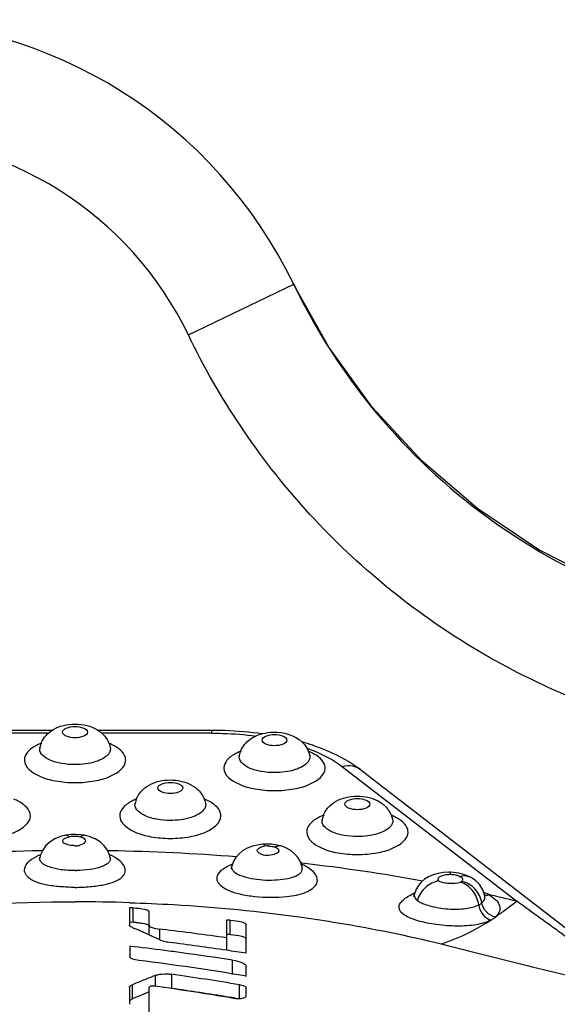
# Model space of a CAD drawing. Header units: millimetres. Extents: x 0 to 420, y 0 to 297.
# Tile 83 of 105: x 199.31 to 201.38, y 241.39 to 245.18. Entities that reach past the tile are written whole.
import ezdxf

# ---------------------------------------------------------------- set-up
doc = ezdxf.new("R2010")
doc.units = ezdxf.units.MM
doc.header["$LTSCALE"] = 23.1
doc.layers.get('0').update_dxf_attribs({"linetype": 'CONTINUOUS'})
doc.layers.add('DIM_PILOTEES', color=7, linetype='CONTINUOUS')
doc.styles.get("Standard").update_dxf_attribs({"font": 'txt', "width": 0.7})
doc.dimstyles.new('DIMSTYLE_4', dxfattribs={"dimtxt": 2.5, "dimasz": 3.5, "dimexe": 2, "dimexo": 0, "dimtad": 1, "dimdec": 0, "dimlfac": 3.333333, "dimdsep": 46, "dimtxsty": 'Standard', "dimblk": '_FILLED', "dimblk1": '_FILLED', "dimblk2": '_FILLED', "dimcen": 0.09, "dimazin": 2, "dimtp": 0.5, "dimtm": 0.5, "dimtfac": 1, "dimtdec": 0, "dimtofl": 0, "dimtmove": 0, "dimatfit": 3, "dimldrblk": '_FILLED', "dimfxl": 0, "dimtolj": 1, "dimarcsym": 0})

# ---------------------------------------------------------------- blocks, each defined once
blk = doc.blocks.new('_FILLED')
at = {"color": 0, "linetype": 'ByBlock'}
blk.add_solid([(0, 0), (-1, 0.1429), (-1, -0.1429)], dxfattribs=at)
blk = doc.blocks.new('*D10')
at = {"layer": 'DIM_PILOTEES', "color": 2, "linetype": 'Continuous'}
for p, q in [((198.7401, 245.1822), (148.7401, 245.1822)), ((150.7401, 245.1822), (150.7401, 221.1085)), ((150.7401, 197.0349), (150.7401, 221.1085)), ((209.3901, 197.0349), (148.7401, 197.0349))]:
    blk.add_line(p, q, dxfattribs=at)
at = {"layer": 'DIM_PILOTEES', "color": 2, "linetype": 'Continuous', "xscale": 3.5, "yscale": 3.5, "zscale": 3.5}
for p, rotation in [((150.7401, 245.1822), 90), ((150.7401, 197.0349), 270)]:
    blk.add_blockref('_FILLED', p, dxfattribs=dict(at, rotation=rotation))
at = {"layer": 'DIM_PILOTEES', "color": 2, "linetype": 'Continuous', "insert": (147.6151, 221.1085), "char_height": 2.5, "width": 8.035714, "attachment_point": 2, "rotation": 90, "line_spacing_factor": 0.9}
blk.add_mtext('{\\ftxt;\\W0.0001;\\H0.0001;\\~}{\\ftxt;\\W2.1428571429;\\H2.5; }{\\ftxt;\\W0.0001;\\H0.0001;\\~}', dxfattribs=at)

msp = doc.modelspace()

# ---------------------------------------------------------------- linework, layer by layer
at = {"color": 7, "linetype": 'Continuous'}
for p, q in [((199.9566, 243.9675), (200.3621, 244.1626)), ((201.3069, 243.1401), (201.0715, 243.2976)), ((198.9931, 242.4452), (199.4341, 242.4452)), ((199.6059, 242.4452), (200.0471, 242.4452)), ((200.0471, 242.4331), (200.0471, 242.4452)), ((199.4172, 242.4331), (198.993, 242.4331)), ((200.0471, 242.4331), (199.6224, 242.4331)), ((199.3845, 242.3782), (199.3846, 242.3786)), ((199.6556, 242.3786), (199.6556, 242.3785)), ((199.6556, 242.3785), (199.6563, 242.3725)), ((200.1526, 242.3474), (200.1527, 242.3478)), ((200.4237, 242.3478), (200.4238, 242.3476)), ((200.4238, 242.3476), (200.4244, 242.3416)), ((200.5502, 242.3036), (201.2215, 241.7853)), ((200.6211, 242.2916), (201.6539, 241.4942)), ((199.7514, 242.1633), (199.7515, 242.1636)), ((200.0225, 242.1636), (200.0226, 242.1635)), ((200.0226, 242.1635), (200.0232, 242.1575)), ((200.4719, 242.1009), (200.472, 242.1013)), ((200.743, 242.1013), (200.743, 242.1011)), ((200.743, 242.1011), (200.7437, 242.0951)), ((199.3944, 241.9799), (199.3842, 241.9798)), ((199.656, 241.9798), (199.6458, 241.9799)), ((200.2433, 242.0052), (200.2432, 242.0052)), ((200.2839, 241.9957), (200.2897, 241.9942)), ((199.3845, 241.9538), (199.3846, 241.9542)), ((199.6555, 241.9543), (199.6527, 241.9643)), ((199.6555, 241.9543), (199.6556, 241.9538)), ((200.124, 241.9203), (200.1243, 241.9213)), ((200.3939, 241.92), (200.3879, 241.9371)), ((200.3953, 241.9316), (200.3896, 241.9323)), ((200.3953, 241.9315), (200.3896, 241.9322)), ((200.3937, 241.9188), (200.3939, 241.9033)), ((200.9655, 241.8893), (200.9657, 241.8968)), ((200.9965, 241.8837), (201.0013, 241.8816)), ((201.04, 241.8794), (201.04, 241.8793)), ((201.0972, 241.8083), (201.1024, 241.8085)), ((201.098, 241.8057), (201.098, 241.8059)), ((199.7297, 241.7597), (199.7297, 241.6931)), ((199.7442, 241.7594), (199.7297, 241.7597)), ((199.7442, 241.7039), (199.7442, 241.7594)), ((199.8059, 241.6554), (199.8059, 241.7448)), ((199.7442, 241.7039), (199.7297, 241.7042)), ((199.7382, 241.6854), (199.7484, 241.681)), ((199.8459, 241.6777), (199.8459, 241.637)), ((199.8559, 241.6766), (199.8459, 241.6777)), ((200.1036, 241.7131), (200.1036, 241.5964)), ((200.118, 241.7124), (200.1036, 241.7131)), ((200.118, 241.657), (200.118, 241.7124)), ((200.1797, 241.5849), (200.1797, 241.695)), ((199.8059, 241.6554), (199.8138, 241.6518)), ((200.118, 241.657), (200.1036, 241.6577)), ((199.731, 241.6122), (199.7308, 241.5722)), ((200.9295, 241.6212), (200.9542, 241.6151)), ((200.1265, 241.5037), (200.1265, 241.5584)), ((200.1796, 241.4971), (200.1797, 241.5339)), ((199.8299, 241.4581), (199.8299, 241.4998)), ((199.8922, 241.5038), (199.8922, 241.4493)), ((200.1739, 241.498), (200.1796, 241.4971)), ((199.7297, 241.4527), (199.7297, 241.3883)), ((199.7412, 241.4093), (199.7412, 241.4637)), ((199.8059, 241.3378), (199.8059, 241.4538)), ((200.153, 241.4093), (200.153, 241.4637)), ((200.1797, 241.4215), (200.1797, 241.4505)), ((199.7468, 241.4117), (199.7412, 241.4093)), ((199.8059, 241.4358), (199.7855, 241.4276)), ((199.7377, 241.4077), (199.7412, 241.4093))]:
    msp.add_line(p, q, dxfattribs=at)
for points in [[(201.0715, 243.2976), (200.8564, 243.4816), (200.6644, 243.6898), (200.4977, 243.9199), (200.3607, 244.1656)], [(202.5633, 242.8105), (202.3827, 242.8141), (202.1003, 242.8473), (201.8249, 242.9134), (201.5592, 243.0114), (201.3069, 243.1401)], [(199.4843, 242.0394), (199.4684, 242.0358), (199.4453, 242.0272), (199.4246, 242.0148), (199.4082, 241.9998), (199.3958, 241.9827), (199.3876, 241.9648), (199.3846, 241.9542)], [(199.5562, 242.0395), (199.5412, 242.0416), (199.523, 242.0427), (199.5046, 242.0421), (199.4864, 242.0399), (199.4839, 242.0395)], [(199.6527, 241.9643), (199.6447, 241.9821), (199.6326, 241.999), (199.6168, 242.0138), (199.597, 242.0262), (199.5747, 242.035), (199.556, 242.0394)], [(200.2433, 242.0052), (200.2276, 242.0034), (200.2039, 241.9979), (200.1824, 241.9894), (200.1652, 241.9792), (200.1509, 241.9671), (200.1395, 241.9537), (200.1309, 241.9392), (200.125, 241.9239), (200.1243, 241.9213)], [(200.3161, 241.9973), (200.2971, 242.0021), (200.2766, 242.005), (200.2553, 242.0057), (200.2432, 242.0052)], [(200.3879, 241.9371), (200.379, 241.9528), (200.3668, 241.9673), (200.351, 241.9805), (200.332, 241.9911), (200.3161, 241.9972)], [(199.3846, 241.9538), (199.3832, 241.9491), (199.3819, 241.9466), (199.3817, 241.9463)], [(199.6558, 241.9487), (199.6582, 241.9464), (199.6582, 241.9465), (199.6569, 241.9491), (199.6555, 241.9537)], [(200.124, 241.9203), (200.1231, 241.9169), (200.1212, 241.9124), (200.1199, 241.9103), (200.1197, 241.9101)], [(200.3949, 241.9116), (200.3967, 241.9097), (200.3963, 241.9103), (200.3951, 241.9136), (200.3943, 241.9188)], [(200.9657, 241.8968), (200.9611, 241.8968), (200.9388, 241.8958), (200.918, 241.8925), (200.899, 241.8871), (200.8815, 241.8795), (200.8664, 241.87), (200.8532, 241.8585), (200.8423, 241.8456), (200.8339, 241.8314), (200.8281, 241.8165), (200.8274, 241.8141)], [(201.04, 241.8793), (201.0337, 241.8824), (201.0165, 241.8887), (200.9977, 241.8934), (200.9776, 241.8961), (200.9657, 241.8968)], [(201.09, 241.8297), (201.0786, 241.848), (201.0633, 241.864), (201.0451, 241.8766), (201.04, 241.8794)], [(201.098, 241.8059), (201.0971, 241.8097), (201.09, 241.8297)], [(200.827, 241.8143), (200.8255, 241.8097), (200.8234, 241.8055), (200.8223, 241.8041), (200.8224, 241.8041)], [(201.096, 241.8042), (201.099, 241.8015), (201.0997, 241.8008), (201.0984, 241.8041), (201.098, 241.8057)]]:
    msp.add_lwpolyline(points, dxfattribs=at)
for centre, radius, start, end in [((198.7401, 243.3822), 1.8, 25.6911, 90), ((198.7401, 243.3822), 1.35, 25.6911, 90), ((202.527, 245.2041), 2.4024, 205.6923, 233.8222), ((202.532, 245.2071), 2.4082, 215.6623, 218.7409), ((202.526, 245.2024), 2.4005, 233.8178, 270.9943), ((200.1371, 241.503), 0.9325, 71.352, 73.9325), ((199.4107, 242.3725), 0.0268, 174.6256, 179.9879), ((199.4117, 242.3724), 0.0278, 167.7745, 174.6074), ((199.4819, 242.3564), 0.0998, 156.5916, 167.3509), ((200.25, 242.3255), 0.0998, 156.5983, 167.3508), ((200.1532, 241.552), 0.8809, 71.1048, 71.3296), ((200.1789, 242.3416), 0.0268, 174.6259, 179.9879), ((200.1798, 242.3415), 0.0278, 167.7741, 174.6076), ((199.8488, 242.1414), 0.0998, 156.5916, 167.3509), ((199.7777, 242.1575), 0.0268, 174.6256, 179.9879), ((199.7786, 242.1574), 0.0278, 167.7745, 174.6074), ((200.4981, 242.0951), 0.0268, 174.6255, 179.988), ((200.4991, 242.095), 0.0278, 167.7742, 174.6073), ((200.5693, 242.079), 0.0998, 156.5919, 167.3509), ((199.5199, 241.9054), 0.13, 88.3793, 89.9151), ((199.5203, 241.9175), 0.1178, 83.5144, 88.426), ((199.5221, 241.9333), 0.1019, 79.9426, 83.5096), ((199.5179, 234.1873), 7.7936, 90.98346, 94.55863), ((199.4279, 241.5601), 0.4481, 78.0689, 79.6347), ((199.5185, 242.0726), 0.0741, 271.6143, 284.1889), ((199.5245, 234.2344), 7.7465, 85.43052, 89.02741), ((200.256, 241.9534), 0.045, 96.2961, 100.6082), ((200.2591, 241.879), 0.1194, 87.3627, 93.8734), ((200.2214, 241.6918), 0.2545, 112.0672, 114.7254), ((200.2641, 241.6383), 0.3165, 65.1945, 66.2378), ((199.617, 235.0823), 6.8934, 79.62555, 83.51673), ((200.2809, 241.6747), 0.2765, 64.3001, 65.19), ((199.5201, 242.344), 0.4405, 270.0244, 270.6617), ((200.9318, 241.5834), 0.2556, 114.9149, 116.4021), ((200.9371, 241.5721), 0.2681, 113.9766, 114.9193), ((199.8091, 236.0516), 5.905, 76.16155, 77.24409), ((199.5201, 235.2592), 6.5241, 88.15219, 90.00053), ((199.739, 241.4253), 0.2786, 86.4917, 88.9368), ((198.1654, 238.0423), 3.9681, 65.5807, 66.4884), ((198.5569, 230.7749), 10.9788, 81.90168, 83.2049), ((198.1228, 237.9484), 4.0712, 64.8827, 65.4576), ((198.4463, 230.6999), 10.9877, 82.58022, 83.28557), ((198.4856, 230.6611), 11.0543, 81.58401, 82.74051), ((198.439, 230.6438), 11.0442, 82.23405, 82.58064), ((198.4308, 230.5849), 11.1037, 81.21614, 82.23319), ((198.4744, 230.5841), 11.1322, 81.18815, 81.58479), ((198.3666, 230.5005), 11.1451, 80.66724, 82.78933), ((201.7045, 236.767), 5.0905, 111.6086, 112.1477), ((198.3187, 230.3896), 11.225, 80.59506, 81.94173), ((201.732, 236.6997), 5.1632, 112.1476, 112.6794), ((198.2485, 230.3238), 11.2458, 80.39949, 81.92539), ((198.3305, 230.4072), 11.152, 80.82076, 81.94994), ((201.7119, 236.6804), 5.1232, 112.0868, 112.5556), ((198.3207, 230.3455), 11.2144, 80.67037, 80.82165), ((200.145, 241.538), 0.1277, 267.1343, 270.7554)]:
    msp.add_arc(centre, radius, start, end, dxfattribs=at)
for points, knots in [([(202.5754, 242.3526), (202.3055, 242.3479), (201.7613, 242.4161), (201.0092, 242.7436), (200.3789, 243.2686), (200.0737, 243.7243), (199.9566, 243.9675)], [0, 0, 0, 0, 0.250016, 0.499999, 0.749983, 1, 1, 1, 1]), ([(199.434, 242.4456), (199.4592, 242.4611), (199.52, 242.4744), (199.5809, 242.4611), (199.6061, 242.4456)], [0, 0, 0, 0, 0.500246, 1, 1, 1, 1]), ([(199.472, 242.4369), (199.472, 242.4438), (199.491, 242.4571), (199.5201, 242.4591), (199.5491, 242.4571), (199.5681, 242.4438), (199.5681, 242.4369)], [0, 0, 0, 0, 0.187233, 0.499972, 0.81273, 1, 1, 1, 1]), ([(199.5681, 242.4369), (199.5681, 242.43), (199.5491, 242.4167), (199.5201, 242.4147), (199.491, 242.4167), (199.472, 242.43), (199.472, 242.4369)], [0, 0, 0, 0, 0.187233, 0.499972, 0.81273, 1, 1, 1, 1]), ([(199.6061, 242.4456), (199.6181, 242.4382), (199.64, 242.419), (199.6525, 242.3924), (199.6556, 242.3784)], [0, 0, 0, 0, 0.497032, 1, 1, 1, 1]), ([(200.0471, 242.4452), (200.0636, 242.4452), (200.129, 242.4441), (200.1943, 242.4384), (200.2427, 242.4314)], [0, 0, 0, 0, 0.252302, 1, 1, 1, 1]), ([(200.2422, 242.4313), (200.2555, 242.4347), (200.3078, 242.4417), (200.3666, 242.4263), (200.3948, 242.3988)], [0, 0, 0, 0, 0.25723, 1, 1, 1, 1]), ([(200.0471, 242.4331), (200.0613, 242.4331), (200.1178, 242.4321), (200.1743, 242.4275), (200.2161, 242.4218)], [0, 0, 0, 0, 0.252384, 1, 1, 1, 1]), ([(200.1584, 242.3652), (200.1657, 242.382), (200.19, 242.4119), (200.2246, 242.4268), (200.2422, 242.4313)], [0, 0, 0, 0, 0.501023, 1, 1, 1, 1]), ([(200.2402, 242.4061), (200.2402, 242.413), (200.2592, 242.4262), (200.2882, 242.4283), (200.3173, 242.4262), (200.3363, 242.413), (200.3363, 242.4061)], [0, 0, 0, 0, 0.187233, 0.499972, 0.81273, 1, 1, 1, 1]), ([(200.3363, 242.4061), (200.3363, 242.3992), (200.3173, 242.3859), (200.2882, 242.3839), (200.2592, 242.3859), (200.2402, 242.3992), (200.2402, 242.4061)], [0, 0, 0, 0, 0.187261, 0.5, 0.812739, 1, 1, 1, 1]), ([(199.3715, 242.3858), (199.3587, 242.3791), (199.337, 242.3651), (199.3251, 242.3402), (199.3251, 242.3295)], [0, 0, 0, 0, 0.5731, 1, 1, 1, 1]), ([(199.3846, 242.3786), (199.3844, 242.3779), (199.3844, 242.3773), (199.3829, 242.3746), (199.3833, 242.375)], [0, 0, 0, 0, 0.548265, 1, 1, 1, 1]), ([(199.5201, 242.3117), (199.5026, 242.3117), (199.4692, 242.3149), (199.4208, 242.327), (199.3839, 242.3529), (199.3839, 242.3725)], [0, 0, 0, 0, 0.333241, 0.626725, 1, 1, 1, 1]), ([(199.6563, 242.3725), (199.6563, 242.3676), (199.6543, 242.3608), (199.6507, 242.3552), (199.6497, 242.3538)], [0, 0, 0, 0, 0.729734, 1, 1, 1, 1]), ([(199.7151, 242.3295), (199.7151, 242.3356), (199.7106, 242.353), (199.6875, 242.3767), (199.6646, 242.3884), (199.6511, 242.3938)], [0, 0, 0, 0, 0.193723, 0.543404, 1, 1, 1, 1]), ([(200.4136, 242.375), (200.4269, 242.3702), (200.4747, 242.3512), (200.5206, 242.3264), (200.5502, 242.3036)], [0, 0, 0, 0, 0.275216, 1, 1, 1, 1]), ([(200.4832, 242.2986), (200.4832, 242.3048), (200.4787, 242.3222), (200.4557, 242.3458), (200.4327, 242.3576), (200.4193, 242.363)], [0, 0, 0, 0, 0.193723, 0.543404, 1, 1, 1, 1]), ([(200.4385, 242.3854), (200.4558, 242.3795), (200.5199, 242.3553), (200.5813, 242.3223), (200.6211, 242.2916)], [0, 0, 0, 0, 0.266431, 1, 1, 1, 1]), ([(199.3251, 242.3295), (199.3251, 242.3015), (199.3779, 242.2645), (199.4473, 242.2471), (199.5201, 242.2402), (199.5928, 242.2471), (199.6622, 242.2645), (199.7151, 242.3015), (199.7151, 242.3295)], [0, 0, 0, 0, 0.186594, 0.33338, 0.499983, 0.666587, 0.813386, 1, 1, 1, 1]), ([(199.6497, 242.3538), (199.6383, 242.3381), (199.5927, 242.3172), (199.5471, 242.3117), (199.5201, 242.3117)], [0, 0, 0, 0, 0.41751, 1, 1, 1, 1]), ([(200.1397, 242.3549), (200.1269, 242.3482), (200.1052, 242.3342), (200.0932, 242.3094), (200.0932, 242.2986)], [0, 0, 0, 0, 0.5731, 1, 1, 1, 1]), ([(200.1527, 242.3478), (200.1526, 242.3471), (200.1526, 242.3465), (200.1511, 242.3438), (200.1515, 242.3442)], [0, 0, 0, 0, 0.548265, 1, 1, 1, 1]), ([(200.2882, 242.2809), (200.2708, 242.2809), (200.2373, 242.2841), (200.189, 242.2962), (200.152, 242.3221), (200.152, 242.3416)], [0, 0, 0, 0, 0.333241, 0.626725, 1, 1, 1, 1]), ([(200.4178, 242.3229), (200.4065, 242.3073), (200.3609, 242.2864), (200.3152, 242.2809), (200.2882, 242.2809)], [0, 0, 0, 0, 0.41751, 1, 1, 1, 1]), ([(200.4244, 242.3416), (200.4244, 242.3367), (200.4225, 242.33), (200.4189, 242.3244), (200.4178, 242.3229)], [0, 0, 0, 0, 0.729724, 1, 1, 1, 1]), ([(200.0932, 242.2986), (200.0932, 242.2707), (200.1461, 242.2336), (200.2155, 242.2163), (200.2882, 242.2093), (200.361, 242.2163), (200.4303, 242.2336), (200.4832, 242.2707), (200.4832, 242.2986)], [0, 0, 0, 0, 0.186594, 0.33338, 0.499983, 0.666587, 0.813386, 1, 1, 1, 1]), ([(200.6213, 242.2914), (200.6119, 242.2987), (200.5881, 242.3087), (200.5626, 242.3068), (200.5501, 242.3036)], [0, 0, 0, 0, 0.479899, 1, 1, 1, 1]), ([(199.7572, 242.181), (199.7627, 242.1937), (199.7789, 242.2168), (199.8259, 242.2476), (199.8964, 242.2582), (199.9662, 242.2405), (200.0076, 242.2027), (200.0195, 242.1769), (200.0226, 242.1634)], [0, 0, 0, 0, 0.125392, 0.249052, 0.501185, 0.750299, 0.874423, 1, 1, 1, 1]), ([(199.839, 242.2219), (199.839, 242.2288), (199.858, 242.2421), (199.887, 242.2441), (199.916, 242.2421), (199.9351, 242.2288), (199.9351, 242.2219)], [0, 0, 0, 0, 0.187233, 0.499972, 0.81273, 1, 1, 1, 1]), ([(199.9351, 242.2219), (199.9351, 242.215), (199.9161, 242.2018), (199.887, 242.1997), (199.858, 242.2018), (199.839, 242.215), (199.839, 242.2219)], [0, 0, 0, 0, 0.187233, 0.499972, 0.81273, 1, 1, 1, 1]), ([(199.3481, 242.1145), (199.3481, 242.1206), (199.3436, 242.138), (199.3206, 242.1617), (199.2976, 242.1734), (199.2842, 242.1788)], [0, 0, 0, 0, 0.193723, 0.543404, 1, 1, 1, 1]), ([(199.7385, 242.1708), (199.7257, 242.1641), (199.704, 242.1501), (199.692, 242.1253), (199.692, 242.1145)], [0, 0, 0, 0, 0.5731, 1, 1, 1, 1]), ([(200.082, 242.1145), (200.082, 242.1206), (200.0775, 242.138), (200.0545, 242.1617), (200.0315, 242.1734), (200.0181, 242.1788)], [0, 0, 0, 0, 0.193723, 0.543404, 1, 1, 1, 1]), ([(200.4777, 242.1187), (200.4832, 242.1314), (200.4994, 242.1545), (200.5464, 242.1852), (200.6168, 242.1959), (200.6866, 242.1782), (200.7281, 242.1404), (200.74, 242.1146), (200.743, 242.1011)], [0, 0, 0, 0, 0.125392, 0.249052, 0.501185, 0.750299, 0.874423, 1, 1, 1, 1]), ([(200.5595, 242.1596), (200.5595, 242.1665), (200.5785, 242.1797), (200.6075, 242.1818), (200.6365, 242.1797), (200.6555, 242.1665), (200.6555, 242.1596)], [0, 0, 0, 0, 0.187233, 0.499972, 0.81273, 1, 1, 1, 1]), ([(199.7515, 242.1636), (199.7514, 242.163), (199.7513, 242.1623), (199.7499, 242.1596), (199.7503, 242.1601)], [0, 0, 0, 0, 0.548265, 1, 1, 1, 1]), ([(199.887, 242.0967), (199.8696, 242.0967), (199.8361, 242.0999), (199.7878, 242.1121), (199.7508, 242.1379), (199.7508, 242.1575)], [0, 0, 0, 0, 0.333241, 0.626725, 1, 1, 1, 1]), ([(200.0166, 242.1388), (200.0053, 242.1231), (199.9597, 242.1023), (199.914, 242.0967), (199.887, 242.0967)], [0, 0, 0, 0, 0.41751, 1, 1, 1, 1]), ([(200.0232, 242.1575), (200.0232, 242.1526), (200.0213, 242.1458), (200.0177, 242.1402), (200.0166, 242.1388)], [0, 0, 0, 0, 0.729734, 1, 1, 1, 1]), ([(200.6555, 242.1596), (200.6555, 242.1527), (200.6365, 242.1394), (200.6075, 242.1374), (200.5785, 242.1394), (200.5595, 242.1527), (200.5595, 242.1596)], [0, 0, 0, 0, 0.187233, 0.499972, 0.81273, 1, 1, 1, 1]), ([(198.9581, 242.1145), (198.9581, 242.0865), (199.011, 242.0495), (199.0803, 242.0321), (199.1531, 242.0252), (199.2259, 242.0321), (199.2952, 242.0495), (199.3481, 242.0865), (199.3481, 242.1145)], [0, 0, 0, 0, 0.186594, 0.33338, 0.499983, 0.666587, 0.813386, 1, 1, 1, 1]), ([(199.692, 242.1145), (199.692, 242.0865), (199.7449, 242.0495), (199.8143, 242.0321), (199.887, 242.0252), (199.9598, 242.0321), (200.0291, 242.0495), (200.082, 242.0865), (200.082, 242.1145)], [0, 0, 0, 0, 0.186594, 0.33338, 0.499983, 0.666587, 0.813386, 1, 1, 1, 1]), ([(200.4589, 242.1085), (200.4461, 242.1018), (200.4245, 242.0878), (200.4125, 242.0629), (200.4125, 242.0522)], [0, 0, 0, 0, 0.5731, 1, 1, 1, 1]), ([(200.472, 242.1013), (200.4718, 242.1006), (200.4718, 242.1), (200.4704, 242.0973), (200.4708, 242.0977)], [0, 0, 0, 0, 0.548265, 1, 1, 1, 1]), ([(200.6075, 242.0344), (200.5901, 242.0344), (200.5566, 242.0376), (200.5083, 242.0497), (200.4713, 242.0756), (200.4713, 242.0951)], [0, 0, 0, 0, 0.333241, 0.626725, 1, 1, 1, 1]), ([(200.7437, 242.0951), (200.7437, 242.0903), (200.7417, 242.0835), (200.7382, 242.0779), (200.7371, 242.0764)], [0, 0, 0, 0, 0.729734, 1, 1, 1, 1]), ([(200.8025, 242.0522), (200.8025, 242.0583), (200.798, 242.0757), (200.775, 242.0993), (200.752, 242.1111), (200.7386, 242.1165)], [0, 0, 0, 0, 0.193723, 0.543404, 1, 1, 1, 1]), ([(200.7371, 242.0764), (200.7257, 242.0608), (200.6801, 242.0399), (200.6345, 242.0344), (200.6075, 242.0344)], [0, 0, 0, 0, 0.41751, 1, 1, 1, 1]), ([(199.5002, 242.0337), (199.4962, 242.0326), (199.4894, 242.0307), (199.4807, 242.0272), (199.4749, 242.0238), (199.4712, 242.0192), (199.4718, 242.0158), (199.4725, 242.0145)], [0, 0, 0, 0, 0.338291, 0.563889, 0.74904, 0.883828, 1, 1, 1, 1]), ([(199.4843, 242.0394), (199.4884, 242.04), (199.4944, 242.0381), (199.499, 242.0347), (199.5002, 242.0337)], [0, 0, 0, 0, 0.717554, 1, 1, 1, 1]), ([(199.5399, 242.0337), (199.5411, 242.0347), (199.5458, 242.0381), (199.5519, 242.04), (199.556, 242.0394)], [0, 0, 0, 0, 0.282659, 1, 1, 1, 1]), ([(199.5399, 242.0337), (199.5432, 242.033), (199.5514, 242.031), (199.5609, 242.0231), (199.56, 242.0175)], [0, 0, 0, 0, 0.372767, 1, 1, 1, 1]), ([(200.4125, 242.0522), (200.4125, 242.0242), (200.4654, 241.9871), (200.5347, 241.9698), (200.6075, 241.9628), (200.6802, 241.9698), (200.7496, 241.9871), (200.8025, 242.0242), (200.8025, 242.0522)], [0, 0, 0, 0, 0.186594, 0.33338, 0.499983, 0.666587, 0.813386, 1, 1, 1, 1]), ([(199.4725, 242.0145), (199.475, 242.0099), (199.4886, 242.0043), (199.5009, 242.0023), (199.5085, 242.0009)], [0, 0, 0, 0, 0.401419, 1, 1, 1, 1]), ([(199.56, 242.0175), (199.5597, 242.0158), (199.555, 242.0066), (199.5445, 242.0027), (199.5366, 242.0008)], [0, 0, 0, 0, 0.179812, 1, 1, 1, 1]), ([(200.2398, 241.9654), (200.2374, 241.9665), (200.2329, 241.9692), (200.2269, 241.9729), (200.222, 241.9768), (200.2212, 241.9829), (200.2255, 241.9872), (200.2335, 241.9933), (200.2417, 241.9965), (200.2477, 241.9976)], [0, 0, 0, 0, 0.139848, 0.270254, 0.377343, 0.45928, 0.557192, 0.678726, 1, 1, 1, 1]), ([(200.2511, 241.9981), (200.2505, 241.9991), (200.2487, 242.0021), (200.2457, 242.0052), (200.2433, 242.0051)], [0, 0, 0, 0, 0.33552, 1, 1, 1, 1]), ([(200.2897, 241.9942), (200.293, 241.993), (200.2985, 241.9904), (200.3048, 241.9847), (200.3053, 241.9771), (200.3018, 241.9739), (200.3, 241.9724)], [0, 0, 0, 0, 0.340416, 0.584539, 0.772776, 1, 1, 1, 1]), ([(199.5201, 241.8387), (199.5004, 241.8389), (199.4627, 241.8405), (199.4105, 241.8471), (199.368, 241.8587), (199.3383, 241.8756), (199.3229, 241.8995), (199.3288, 241.9271), (199.3533, 241.9493), (199.375, 241.9604), (199.3879, 241.9657)], [0, 0, 0, 0, 0.189911, 0.364972, 0.508806, 0.613362, 0.690611, 0.765127, 0.864931, 1, 1, 1, 1]), ([(199.5202, 241.9036), (199.5021, 241.9035), (199.4685, 241.9055), (199.4293, 241.9135), (199.4047, 241.9237), (199.3921, 241.9322), (199.3844, 241.9424), (199.3838, 241.9503), (199.3845, 241.9538)], [0, 0, 0, 0, 0.348788, 0.643999, 0.761814, 0.856923, 0.932494, 1, 1, 1, 1]), ([(199.5201, 241.8387), (199.5394, 241.839), (199.5764, 241.8408), (199.628, 241.8475), (199.6702, 241.8591), (199.7007, 241.8746), (199.7169, 241.8985), (199.7095, 241.9255), (199.6866, 241.9472), (199.6661, 241.9588), (199.6539, 241.9642)], [0, 0, 0, 0, 0.189488, 0.364217, 0.509798, 0.617947, 0.695583, 0.770324, 0.869139, 1, 1, 1, 1]), ([(199.6557, 241.9538), (199.6563, 241.9504), (199.6558, 241.9427), (199.6485, 241.9326), (199.6364, 241.9243), (199.6129, 241.9142), (199.5752, 241.9061), (199.5428, 241.9038), (199.5251, 241.9036)], [0, 0, 0, 0, 0.068295, 0.144041, 0.239011, 0.356401, 0.650239, 1, 1, 1, 1]), ([(200.2916, 241.9677), (200.2837, 241.9644), (200.2664, 241.9614), (200.248, 241.9617), (200.2398, 241.9654)], [0, 0, 0, 0, 0.486808, 1, 1, 1, 1]), ([(200.0958, 241.9128), (200.0864, 241.9071), (200.0704, 241.8957), (200.0623, 241.8658), (200.083, 241.8431), (200.1132, 241.8246), (200.1586, 241.8114), (200.2336, 241.8002), (200.2945, 241.7994), (200.3352, 241.8037)], [0, 0, 0, 0, 0.09608, 0.164082, 0.238802, 0.338986, 0.475488, 0.644031, 1, 1, 1, 1]), ([(200.3781, 241.8862), (200.3692, 241.8808), (200.3465, 241.873), (200.3085, 241.8668), (200.2652, 241.8647), (200.2212, 241.8675), (200.1813, 241.8749), (200.1503, 241.8862), (200.1279, 241.8994), (200.1229, 241.9145), (200.1241, 241.9203)], [0, 0, 0, 0, 0.112515, 0.254238, 0.414895, 0.579156, 0.728675, 0.849313, 0.936348, 1, 1, 1, 1]), ([(200.3352, 241.8037), (200.3605, 241.8063), (200.3957, 241.8122), (200.4331, 241.8321), (200.4507, 241.8484), (200.4553, 241.87), (200.446, 241.8904), (200.4279, 241.9098), (200.4106, 241.9191), (200.4008, 241.9238)], [0, 0, 0, 0, 0.339526, 0.465565, 0.565671, 0.649146, 0.741023, 0.854428, 1, 1, 1, 1]), ([(200.3939, 241.92), (200.3939, 241.92), (200.3933, 241.9195), (200.3937, 241.9192), (200.3937, 241.9188)], [0, 0, 0, 0, 0.104328, 1, 1, 1, 1]), ([(200.9213, 241.8635), (200.9195, 241.866), (200.9161, 241.8739), (200.9289, 241.8824), (200.9443, 241.888), (200.958, 241.8891), (200.9655, 241.8893)], [0, 0, 0, 0, 0.152005, 0.343532, 0.628983, 1, 1, 1, 1]), ([(201.0013, 241.8816), (201.0057, 241.8795), (201.0124, 241.8754), (201.0128, 241.8661), (201.0102, 241.8631), (201.0087, 241.8618)], [0, 0, 0, 0, 0.567939, 0.768005, 1, 1, 1, 1]), ([(200.9213, 241.8635), (200.9023, 241.861), (200.8651, 241.8424), (200.8436, 241.8072), (200.8387, 241.7882)], [0, 0, 0, 0, 0.493149, 1, 1, 1, 1]), ([(200.9213, 241.8635), (200.9264, 241.8599), (200.9407, 241.8572), (200.9681, 241.8541), (200.9908, 241.8541), (201.0043, 241.8588)], [0, 0, 0, 0, 0.224264, 0.493377, 1, 1, 1, 1]), ([(201.0748, 241.7713), (201.0721, 241.7912), (201.0557, 241.8287), (201.0224, 241.8536), (201.0043, 241.8588)], [0, 0, 0, 0, 0.51559, 1, 1, 1, 1]), ([(201.0871, 241.7794), (201.0839, 241.799), (201.0646, 241.8366), (201.028, 241.8579), (201.0087, 241.8618)], [0, 0, 0, 0, 0.50291, 1, 1, 1, 1]), ([(201.1214, 241.7128), (201.1044, 241.7034), (201.0607, 241.692), (200.9902, 241.6879), (200.9144, 241.6937), (200.854, 241.7052), (200.8126, 241.7194), (200.7864, 241.7322), (200.7656, 241.7515), (200.7691, 241.7742), (200.7802, 241.788), (200.7969, 241.801), (200.8106, 241.8086), (200.8182, 241.8123)], [0, 0, 0, 0, 0.129023, 0.29225, 0.467839, 0.630742, 0.699037, 0.754857, 0.829141, 0.860031, 0.897235, 0.943918, 1, 1, 1, 1]), ([(200.827, 241.8143), (200.8259, 241.8099), (200.8271, 241.7991), (200.8344, 241.7916), (200.8387, 241.7882)], [0, 0, 0, 0, 0.452933, 1, 1, 1, 1]), ([(201.0871, 241.7794), (201.091, 241.7828), (201.0978, 241.7907), (201.0989, 241.8012), (201.098, 241.8057)], [0, 0, 0, 0, 0.530733, 1, 1, 1, 1]), ([(201.1129, 241.8109), (201.1231, 241.8053), (201.1402, 241.7936), (201.1569, 241.7697), (201.1565, 241.7429), (201.1454, 241.7301), (201.1391, 241.7245)], [0, 0, 0, 0, 0.318077, 0.561996, 0.768543, 1, 1, 1, 1]), ([(198.1106, 241.6212), (198.3347, 241.6764), (198.803, 241.7572), (199.2771, 241.7833), (199.5201, 241.7833)], [0, 0, 0, 0, 0.487111, 1, 1, 1, 1]), ([(199.7305, 241.7799), (199.7866, 241.7781), (200.0082, 241.7681), (200.2294, 241.7466), (200.3935, 241.7236)], [0, 0, 0, 0, 0.253033, 1, 1, 1, 1]), ([(199.7442, 241.7594), (199.7589, 241.7592), (199.7791, 241.7572), (199.7989, 241.752), (199.8059, 241.7471), (199.8059, 241.7448)], [0, 0, 0, 0, 0.679428, 0.893808, 1, 1, 1, 1]), ([(200.8387, 241.7882), (200.8447, 241.7836), (200.8606, 241.7758), (200.8998, 241.763), (200.956, 241.754), (201.0196, 241.7548), (201.0595, 241.7634), (201.0748, 241.7713)], [0, 0, 0, 0, 0.093095, 0.215978, 0.508758, 0.787351, 1, 1, 1, 1]), ([(201.0748, 241.7713), (201.0766, 241.7578), (201.0874, 241.7328), (201.1096, 241.7163), (201.1214, 241.7128)], [0, 0, 0, 0, 0.525971, 1, 1, 1, 1]), ([(201.1391, 241.7245), (201.1265, 241.727), (201.1022, 241.741), (201.0892, 241.766), (201.0871, 241.7794)], [0, 0, 0, 0, 0.48811, 1, 1, 1, 1]), ([(201.2215, 241.7853), (201.2147, 241.7798), (201.1879, 241.7586), (201.1602, 241.7386), (201.1391, 241.7245)], [0, 0, 0, 0, 0.256031, 1, 1, 1, 1]), ([(201.5968, 241.5197), (201.5941, 241.5204), (201.5897, 241.5243), (201.5802, 241.529), (201.5652, 241.5387), (201.5451, 241.5529), (201.5213, 241.5695), (201.4901, 241.5917), (201.4513, 241.6194), (201.4051, 241.6527), (201.359, 241.6859), (201.2978, 241.7301), (201.252, 241.7632), (201.2215, 241.7853)], [0, 0, 0, 0, 0.018394, 0.036059, 0.070069, 0.13399, 0.196971, 0.259544, 0.383921, 0.507706, 0.631113, 0.754259, 1, 1, 1, 1]), ([(200.3935, 241.7236), (200.4396, 241.7171), (200.6195, 241.6897), (200.7981, 241.6536), (200.9295, 241.6212)], [0, 0, 0, 0, 0.256029, 1, 1, 1, 1]), ([(201.1214, 241.7128), (201.1231, 241.7137), (201.1293, 241.7171), (201.1352, 241.7211), (201.1391, 241.7245)], [0, 0, 0, 0, 0.266819, 1, 1, 1, 1]), ([(199.7382, 241.6854), (199.737, 241.6859), (199.7336, 241.6875), (199.7297, 241.6905), (199.7297, 241.6931)], [0, 0, 0, 0, 0.352017, 1, 1, 1, 1]), ([(199.756, 241.7035), (199.7589, 241.7033), (199.7694, 241.7025), (199.7799, 241.701), (199.7873, 241.6993)], [0, 0, 0, 0, 0.276008, 1, 1, 1, 1]), ([(199.7873, 241.6993), (199.7894, 241.6988), (199.7953, 241.6972), (199.8018, 241.6951), (199.8046, 241.6921)], [0, 0, 0, 0, 0.333762, 1, 1, 1, 1]), ([(199.8059, 241.6927), (199.8059, 241.6881), (199.8239, 241.6809), (199.8361, 241.6789), (199.8459, 241.6777)], [0, 0, 0, 0, 0.317135, 1, 1, 1, 1]), ([(200.118, 241.7124), (200.1328, 241.7117), (200.153, 241.709), (200.1729, 241.7028), (200.1797, 241.6974), (200.1797, 241.695)], [0, 0, 0, 0, 0.673664, 0.889706, 1, 1, 1, 1]), ([(200.9295, 241.6212), (200.9455, 241.6261), (201.0125, 241.6498), (201.0757, 241.6835), (201.1214, 241.7128)], [0, 0, 0, 0, 0.235276, 1, 1, 1, 1]), ([(200.118, 241.657), (200.1328, 241.6563), (200.153, 241.6536), (200.1729, 241.6474), (200.1797, 241.6421), (200.1797, 241.6397)], [0, 0, 0, 0, 0.673942, 0.889977, 1, 1, 1, 1]), ([(199.8825, 241.6268), (199.8793, 241.6272), (199.8686, 241.6289), (199.8578, 241.6314), (199.8509, 241.6346)], [0, 0, 0, 0, 0.29593, 1, 1, 1, 1]), ([(200.9542, 241.6151), (201.0633, 241.588), (201.2291, 241.5452), (201.454, 241.4901), (201.571, 241.4659), (201.6309, 241.4584)], [0, 0, 0, 0, 0.485337, 0.739154, 1, 1, 1, 1]), ([(199.7655, 241.5574), (199.7569, 241.5585), (199.7457, 241.5602), (199.7308, 241.5679), (199.7308, 241.5722)], [0, 0, 0, 0, 0.669859, 1, 1, 1, 1]), ([(200.1265, 241.5584), (200.1397, 241.5563), (200.1572, 241.5531), (200.1798, 241.5406), (200.1797, 241.5339)], [0, 0, 0, 0, 0.666285, 1, 1, 1, 1]), ([(199.8299, 241.4998), (199.8327, 241.5009), (199.8468, 241.5049), (199.8618, 241.5057), (199.8735, 241.5053)], [0, 0, 0, 0, 0.201457, 1, 1, 1, 1]), ([(199.7297, 241.4527), (199.7297, 241.4537), (199.7313, 241.4592), (199.737, 241.4619), (199.7412, 241.4637)], [0, 0, 0, 0, 0.185798, 1, 1, 1, 1]), ([(199.8065, 241.4552), (199.8063, 241.455), (199.806, 241.4546), (199.8059, 241.4541), (199.8059, 241.4538)], [0, 0, 0, 0, 0.533759, 1, 1, 1, 1]), ([(199.8224, 241.4586), (199.819, 241.4587), (199.8137, 241.4583), (199.8079, 241.4568), (199.8065, 241.4552)], [0, 0, 0, 0, 0.611239, 1, 1, 1, 1]), ([(200.153, 241.4637), (200.1597, 241.4626), (200.1688, 241.4608), (200.1797, 241.454), (200.1797, 241.4505)], [0, 0, 0, 0, 0.658051, 1, 1, 1, 1]), ([(200.1466, 241.4104), (200.1547, 241.4105), (200.1652, 241.4108), (200.1797, 241.4175), (200.1797, 241.4215)], [0, 0, 0, 0, 0.664718, 1, 1, 1, 1]), ([(199.731, 241.4023), (199.7322, 241.404), (199.7345, 241.4059), (199.737, 241.4073), (199.7377, 241.4077)], [0, 0, 0, 0, 0.70713, 1, 1, 1, 1])]:
    msp.add_open_spline(points, degree=3, knots=knots, dxfattribs=at)
for points in [[(199.3903, 242.396), (199.399, 242.4162), (199.4152, 242.434), (199.434, 242.4456)], [(200.3948, 242.3988), (200.4088, 242.3851), (200.4194, 242.3667), (200.4238, 242.3476)], [(199.3891, 242.3939), (199.3831, 242.3915), (199.3772, 242.3888), (199.3715, 242.3858)], [(200.1573, 242.363), (200.1513, 242.3606), (200.1454, 242.3579), (200.1397, 242.3549)], [(199.7561, 242.1789), (199.7501, 242.1765), (199.7442, 242.1738), (199.7385, 242.1708)], [(200.4765, 242.1166), (200.4706, 242.1141), (200.4647, 242.1115), (200.4589, 242.1085)], [(199.5201, 242.0353), (199.5134, 242.0353), (199.5068, 242.0348), (199.5002, 242.0337)], [(200.2646, 241.9982), (200.2711, 241.9979), (200.2776, 241.9972), (200.2839, 241.9957)], [(200.3161, 241.9972), (200.3076, 241.9998), (200.2976, 241.9981), (200.2897, 241.9942)], [(200.3, 241.9724), (200.2974, 241.9705), (200.2945, 241.9689), (200.2916, 241.9677)], [(200.115, 241.9229), (200.1084, 241.9199), (200.102, 241.9166), (200.0958, 241.9128)], [(200.3881, 241.8942), (200.3852, 241.8911), (200.3817, 241.8884), (200.3781, 241.8862)], [(200.3939, 241.9033), (200.3926, 241.8999), (200.3905, 241.8968), (200.3881, 241.8942)], [(200.9655, 241.8893), (200.9721, 241.8891), (200.9788, 241.8883), (200.9852, 241.8869)], [(200.9852, 241.8869), (200.9891, 241.8861), (200.9928, 241.8851), (200.9965, 241.8837)], [(201.0013, 241.8816), (201.0136, 241.8854), (201.0284, 241.8851), (201.04, 241.8793)], [(201.0087, 241.8618), (201.0073, 241.8606), (201.0058, 241.8597), (201.0043, 241.8588)], [(201.1129, 241.8109), (201.1066, 241.8143), (201.1001, 241.8173), (201.0935, 241.8199)], [(201.1024, 241.8085), (201.106, 241.8088), (201.1096, 241.8097), (201.1129, 241.8109)], [(201.0748, 241.7713), (201.0792, 241.7736), (201.0833, 241.7762), (201.0871, 241.7794)], [(199.8735, 241.5053), (199.8798, 241.5051), (199.886, 241.5046), (199.8922, 241.5038)], [(199.8282, 241.4581), (199.8263, 241.4584), (199.8244, 241.4586), (199.8225, 241.4584)], [(200.1386, 241.4105), (200.1337, 241.4108), (200.1289, 241.4113), (200.1241, 241.4121)]]:
    msp.add_open_spline(points, degree=3, dxfattribs=at)

# ---------------------------------------------------------------- dimensions: what is measured, and where the dimension line sits
at = {"layer": 'DIM_PILOTEES', "color": 2, "linetype": 'Continuous'}
dim = msp.add_linear_dim(base=(150.7401, 245.1822), p1=(209.3901, 197.0349), p2=(198.7401, 245.1822), angle=90, text='{\\ftxt;\\W0.0001;\\H0.0001;\\~}{\\ftxt;\\W2.1428571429;\\H2.5; }{\\ftxt;\\W0.0001;\\H0.0001;\\~}', dimstyle='DIMSTYLE_4', dxfattribs=at)
dim.commit()
dim.dimension.update_dxf_attribs({"geometry": '*D10', "text_midpoint": (150.7401, 220.7514), "dimtype": 160})

doc.saveas('drawing.dxf')
